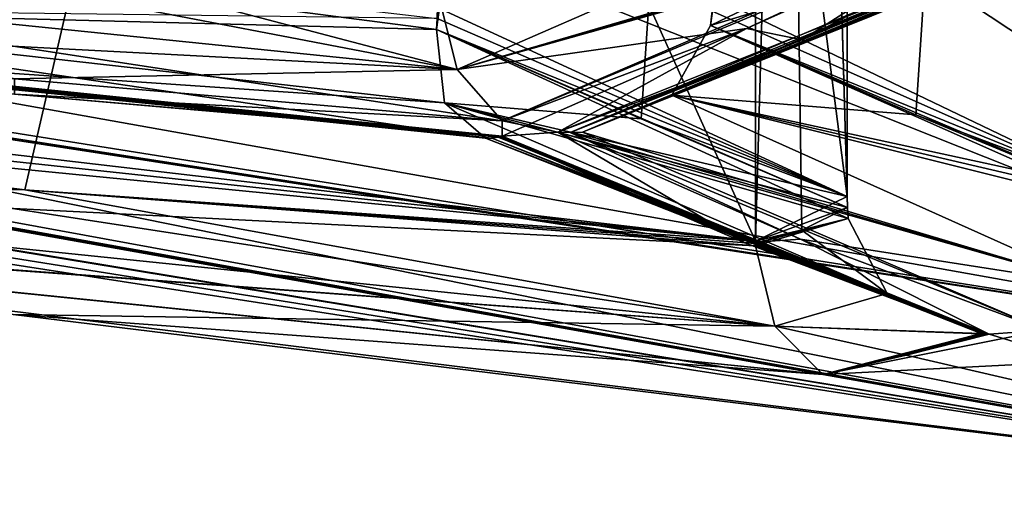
# Model space of a CAD drawing. Header units: millimetres. Extents: x -114 to 114, y -48 to 36.
# Tile 57 of 256: x -71.691 to -70.915, y -47.894 to -47.515. Entities that reach past the tile are written whole.
import ezdxf

# ---------------------------------------------------------------- set-up
doc = ezdxf.new("R2010")
doc.units = ezdxf.units.MM
doc.header["$LTSCALE"] = 65.185185
for name, color, linetype in [('1009', 7, 'CONTINUOUS'), ('1042', 7, 'CONTINUOUS'), ('1174', 7, 'CONTINUOUS'), ('1256', 7, 'CONTINUOUS'), ('1536', 7, 'CONTINUOUS'), ('1538', 7, 'CONTINUOUS'), ('1674', 7, 'CONTINUOUS'), ('1679', 7, 'CONTINUOUS'), ('1682', 7, 'CONTINUOUS'), ('1688', 7, 'CONTINUOUS'), ('1760', 7, 'CONTINUOUS'), ('1791', 7, 'CONTINUOUS'), ('1797', 7, 'CONTINUOUS'), ('1802', 7, 'CONTINUOUS'), ('476', 7, 'CONTINUOUS'), ('523', 7, 'CONTINUOUS'), ('609', 7, 'CONTINUOUS'), ('610', 7, 'CONTINUOUS'), ('641', 7, 'CONTINUOUS'), ('671', 7, 'CONTINUOUS'), ('675', 7, 'CONTINUOUS'), ('683', 7, 'CONTINUOUS'), ('704', 7, 'CONTINUOUS'), ('709', 7, 'CONTINUOUS'), ('731', 7, 'CONTINUOUS'), ('735', 7, 'CONTINUOUS'), ('912', 7, 'CONTINUOUS'), ('935', 7, 'CONTINUOUS'), ('945', 7, 'CONTINUOUS'), ('953', 7, 'CONTINUOUS')]:
    doc.layers.add(name, color=color, linetype=linetype)

msp = doc.modelspace()

# ---------------------------------------------------------------- linework, layer by layer
at = {"layer": '1009', "color": 7, "linetype": 'CONTINUOUS', "true_color": 0x858787}
for points in [[(-72.03623, -47.48347, 234.66041), (-72.0096, -47.42681, 234.64065), (-71.346, -47.55435, 234.66027), (-72.03623, -47.48347, 234.66041)], [(-72.0096, -47.42681, 234.64065), (-71.68592, -47.46476, 234.64065), (-71.346, -47.55435, 234.66027), (-72.0096, -47.42681, 234.64065)], [(-71.68592, -47.46476, 234.64065), (-71.36131, -47.49358, 234.64065), (-71.346, -47.55435, 234.66027), (-71.68592, -47.46476, 234.64065)], [(-71.31053, -47.59477, 234.71747), (-71.69461, -47.56165, 234.71747), (-72.03623, -47.48347, 234.66041), (-71.31053, -47.59477, 234.71747)], [(-71.31053, -47.59477, 234.71747), (-72.03623, -47.48347, 234.66041), (-71.346, -47.55435, 234.66027), (-71.31053, -47.59477, 234.71747)]]:
    msp.add_3dface(points, dxfattribs=at)
at = {"layer": '1042', "color": 7, "linetype": 'CONTINUOUS', "true_color": 0x858787}
for points in [[(-72.25936, -47.57675, 235.57424), (-71.09583, -47.75652, 235.59613), (-72.28513, -47.63403, 235.59462), (-72.25936, -47.57675, 235.57424)], [(-71.68666, -47.64908, 235.57424), (-71.09583, -47.75652, 235.59613), (-72.25936, -47.57675, 235.57424), (-71.68666, -47.64908, 235.57424)], [(-72.28513, -47.63403, 235.59462), (-71.09583, -47.75652, 235.59613), (-72.32657, -47.66538, 235.65345), (-72.28513, -47.63403, 235.59462)], [(-71.1111, -47.69322, 235.57424), (-71.09583, -47.75652, 235.59613), (-71.68666, -47.64908, 235.57424), (-71.1111, -47.69322, 235.57424)], [(-72.32657, -47.66538, 235.65345), (-71.05809, -47.79478, 235.6589), (-72.3282, -47.66568, 235.65617), (-72.32657, -47.66538, 235.65345)], [(-71.05809, -47.79478, 235.6589), (-71.69569, -47.74749, 235.6589), (-72.3282, -47.66568, 235.65617), (-71.05809, -47.79478, 235.6589)], [(-71.09583, -47.75652, 235.59613), (-71.05809, -47.79478, 235.6589), (-72.32657, -47.66538, 235.65345), (-71.09583, -47.75652, 235.59613)]]:
    msp.add_3dface(points, dxfattribs=at)
at = {"layer": '1174', "color": 7, "linetype": 'CONTINUOUS', "true_color": 0x858787}
for points in [[(-71.14653, -47.51947, 234.76301), (-70.83116, -47.42376, 234.17596), (-70.8221, -47.36329, 234.20637), (-71.14653, -47.51947, 234.76301)], [(-71.14653, -47.51947, 234.76301), (-70.8221, -47.36329, 234.20637), (-71.14539, -47.50819, 234.76498), (-71.14653, -47.51947, 234.76301)], [(-71.14653, -47.51947, 234.76301), (-71.17696, -47.57459, 234.74988), (-70.83116, -47.42376, 234.17596), (-71.14653, -47.51947, 234.76301)], [(-71.17696, -47.57459, 234.74988), (-70.86663, -47.45021, 234.10707), (-70.83116, -47.42376, 234.17596), (-71.17696, -47.57459, 234.74988)], [(-71.26686, -47.60372, 234.74268), (-71.07449, -47.53096, 234.40948), (-70.87842, -47.44776, 234.08686), (-71.26686, -47.60372, 234.74268)], [(-71.25704, -47.60398, 234.74265), (-71.26686, -47.60372, 234.74268), (-70.87842, -47.44776, 234.08686), (-71.25704, -47.60398, 234.74265)], [(-71.25704, -47.60398, 234.74265), (-70.87842, -47.44776, 234.08686), (-70.87343, -47.44929, 234.09529), (-71.25704, -47.60398, 234.74265)], [(-71.24727, -47.60353, 234.74279), (-71.25704, -47.60398, 234.74265), (-70.87343, -47.44929, 234.09529), (-71.24727, -47.60353, 234.74279)], [(-71.24727, -47.60353, 234.74279), (-70.87343, -47.44929, 234.09529), (-70.87001, -47.44993, 234.10118), (-71.24727, -47.60353, 234.74279)], [(-71.07449, -47.53096, 234.40948), (-70.88343, -47.44551, 234.07856), (-70.87842, -47.44776, 234.08686), (-71.07449, -47.53096, 234.40948)], [(-70.86663, -47.45021, 234.10707), (-71.24727, -47.60353, 234.74279), (-70.87001, -47.44993, 234.10118), (-70.86663, -47.45021, 234.10707)], [(-71.17696, -47.57459, 234.74988), (-71.24727, -47.60353, 234.74279), (-70.86663, -47.45021, 234.10707), (-71.17696, -47.57459, 234.74988)]]:
    msp.add_3dface(points, dxfattribs=at)
at = {"layer": '1256', "color": 7, "linetype": 'CONTINUOUS', "true_color": 0x858787}
for points in [[(-71.36131, -47.49358, 234.64065), (-71.00633, -47.40595, 234.06226), (-71.346, -47.55435, 234.66027), (-71.36131, -47.49358, 234.64065)], [(-71.00633, -47.40595, 234.06226), (-70.93995, -47.43537, 234.05363), (-71.346, -47.55435, 234.66027), (-71.00633, -47.40595, 234.06226)], [(-70.93995, -47.43537, 234.05363), (-70.93354, -47.43606, 234.05344), (-71.346, -47.55435, 234.66027), (-70.93995, -47.43537, 234.05363)], [(-70.93354, -47.43606, 234.05344), (-70.9271, -47.43643, 234.05335), (-71.346, -47.55435, 234.66027), (-70.93354, -47.43606, 234.05344)], [(-70.9271, -47.43643, 234.05335), (-71.11816, -47.52195, 234.38427), (-71.346, -47.55435, 234.66027), (-70.9271, -47.43643, 234.05335)], [(-71.11816, -47.52195, 234.38427), (-71.31053, -47.59477, 234.71747), (-71.346, -47.55435, 234.66027), (-71.11816, -47.52195, 234.38427)]]:
    msp.add_3dface(points, dxfattribs=at)
at = {"layer": '1536', "color": 7, "linetype": 'CONTINUOUS', "true_color": 0x858787}
for points in [[(-72.10754, -45.45594, 236.45), (-70.5, -47.7943, 236.45), (-72.10754, -45.15, 236.45), (-72.10754, -45.45594, 236.45)], [(-70.5, -47.7943, 236.45), (-71.25056, -45.36801, 236.45), (-72.10754, -45.15, 236.45), (-70.5, -47.7943, 236.45)], [(-71.25056, -45.36801, 236.45), (-70.5, -47.7943, 236.45), (-71.2183, -45.43693, 236.45), (-71.25056, -45.36801, 236.45)], [(-70.5, -47.7943, 236.45), (-71.17898, -45.45958, 236.45), (-71.2183, -45.43693, 236.45), (-70.5, -47.7943, 236.45)], [(-72.10754, -45.45594, 236.45), (-72.23784, -45.55309, 236.45), (-70.5, -47.7943, 236.45), (-72.10754, -45.45594, 236.45)], [(-70.5, -47.7943, 236.45), (-70.5, -45.45, 236.45), (-71.1299, -45.46634, 236.45), (-70.5, -47.7943, 236.45)], [(-70.5, -47.7943, 236.45), (-71.1299, -45.46634, 236.45), (-71.17898, -45.45958, 236.45), (-70.5, -47.7943, 236.45)], [(-72.23784, -45.55309, 236.45), (-72.33737, -45.58973, 236.45), (-70.5, -47.7943, 236.45), (-72.23784, -45.55309, 236.45)], [(-70.5, -47.7943, 236.45), (-72.33737, -45.58973, 236.45), (-73.48296, -45.82187, 236.45), (-70.5, -47.7943, 236.45)], [(-74.60094, -46.16301, 236.45), (-70.5, -47.7943, 236.45), (-73.48296, -45.82187, 236.45), (-74.60094, -46.16301, 236.45)], [(-74.60094, -47.0617, 236.45), (-70.5, -47.7943, 236.45), (-74.60094, -46.16301, 236.45), (-74.60094, -47.0617, 236.45)]]:
    msp.add_3dface(points, dxfattribs=at)
at = {"layer": '1538', "color": 7, "linetype": 'CONTINUOUS', "true_color": 0x858787}
for points in [[(-71.07465, -47.68081, 235.51097), (-71.11118, -47.68952, 235.57424), (-71.11118, -45.15, 235.57424), (-71.07465, -47.68081, 235.51097)], [(-71.03879, -47.66311, 235.44887), (-71.07465, -47.68081, 235.51097), (-71.11118, -45.15, 235.57424), (-71.03879, -47.66311, 235.44887)], [(-71.03901, -47.65436, 235.44924), (-71.03879, -47.66311, 235.44887), (-71.11118, -45.15, 235.57424), (-71.03901, -47.65436, 235.44924)], [(-71.03901, -47.65436, 235.44924), (-71.11118, -45.15, 235.57424), (-71.03901, -45.15, 235.44924), (-71.03901, -47.65436, 235.44924)], [(-71.03815, -47.67165, 235.44775), (-71.07465, -47.68081, 235.51097), (-71.03879, -47.66311, 235.44887), (-71.03815, -47.67165, 235.44775)]]:
    msp.add_3dface(points, dxfattribs=at)
at = {"layer": '1674', "color": 7, "linetype": 'CONTINUOUS', "true_color": 0x858787}
for points in [[(-71.11118, -47.68952, 239.42576), (-71.03901, -47.65436, 239.55076), (-71.03901, -45.15, 239.55076), (-71.11118, -47.68952, 239.42576)], [(-71.11118, -45.15, 239.42576), (-71.11118, -47.68952, 239.42576), (-71.03901, -45.15, 239.55076), (-71.11118, -45.15, 239.42576)], [(-71.03901, -47.65436, 239.55076), (-71.11118, -47.68952, 239.42576), (-71.03879, -47.66311, 239.55113), (-71.03901, -47.65436, 239.55076)], [(-71.11118, -47.68952, 239.42576), (-71.03815, -47.67165, 239.55225), (-71.03879, -47.66311, 239.55113), (-71.11118, -47.68952, 239.42576)], [(-71.11118, -47.68952, 239.42576), (-71.07465, -47.68081, 239.48903), (-71.03815, -47.67165, 239.55225), (-71.11118, -47.68952, 239.42576)]]:
    msp.add_3dface(points, dxfattribs=at)
at = {"layer": '1679', "color": 7, "linetype": 'CONTINUOUS', "true_color": 0x858787}
for points in [[(-72.25936, -47.57675, 239.42576), (-71.68666, -47.64908, 239.42576), (-71.11118, -45.15, 239.42576), (-72.25936, -47.57675, 239.42576)], [(-72.25748, -47.56644, 239.42576), (-72.25936, -47.57675, 239.42576), (-71.11118, -45.15, 239.42576), (-72.25748, -47.56644, 239.42576)], [(-72.25684, -47.55574, 239.42576), (-72.25748, -47.56644, 239.42576), (-71.11118, -45.15, 239.42576), (-72.25684, -47.55574, 239.42576)], [(-72.25684, -47.55574, 239.42576), (-71.11118, -45.15, 239.42576), (-72.25684, -45.15, 239.42576), (-72.25684, -47.55574, 239.42576)], [(-71.68666, -47.64908, 239.42576), (-71.11118, -47.68952, 239.42576), (-71.11118, -45.15, 239.42576), (-71.68666, -47.64908, 239.42576)], [(-71.68666, -47.64908, 239.42576), (-71.1111, -47.69322, 239.42576), (-71.11116, -47.69137, 239.42576), (-71.68666, -47.64908, 239.42576)], [(-71.11118, -47.68952, 239.42576), (-71.68666, -47.64908, 239.42576), (-71.11116, -47.69137, 239.42576), (-71.11118, -47.68952, 239.42576)]]:
    msp.add_3dface(points, dxfattribs=at)
at = {"layer": '1682', "color": 7, "linetype": 'CONTINUOUS', "true_color": 0x858787}
for points in [[(-71.03901, -47.65436, 239.55076), (-71.36151, -47.5054, 240.10935), (-71.36151, -45.15, 240.10935), (-71.03901, -47.65436, 239.55076)], [(-71.03901, -47.65436, 239.55076), (-71.36151, -45.15, 240.10935), (-71.03901, -45.15, 239.55076), (-71.03901, -47.65436, 239.55076)], [(-71.03901, -47.65436, 239.55076), (-71.36173, -47.51412, 240.10973), (-71.36151, -47.5054, 240.10935), (-71.03901, -47.65436, 239.55076)], [(-71.03901, -47.65436, 239.55076), (-71.36238, -47.52273, 240.11086), (-71.36173, -47.51412, 240.10973), (-71.03901, -47.65436, 239.55076)], [(-71.03901, -47.65436, 239.55076), (-71.20115, -47.59304, 239.8316), (-71.36238, -47.52273, 240.11086), (-71.03901, -47.65436, 239.55076)]]:
    msp.add_3dface(points, dxfattribs=at)
at = {"layer": '1688', "color": 7, "linetype": 'CONTINUOUS', "true_color": 0x858787}
for points in [[(-71.14539, -47.50819, 240.23502), (-71.14653, -47.51947, 240.23699), (-70.8225, -45.15, 239.67576), (-71.14539, -47.50819, 240.23502)], [(-71.14653, -47.51947, 240.23699), (-70.98497, -47.58997, 239.95717), (-70.8225, -45.15, 239.67576), (-71.14653, -47.51947, 240.23699)], [(-70.98497, -47.58997, 239.95717), (-70.8225, -47.65144, 239.67576), (-70.8225, -45.15, 239.67576), (-70.98497, -47.58997, 239.95717)]]:
    msp.add_3dface(points, dxfattribs=at)
at = {"layer": '1760', "color": 7, "linetype": 'CONTINUOUS', "true_color": 0x858787}
msp.add_3dface([(-74.60094, -47.0617, 238.55), (-70.5, -45.45, 238.55), (-70.5, -47.7943, 238.55), (-74.60094, -47.0617, 238.55)], dxfattribs=at)
at = {"layer": '1791', "color": 7, "linetype": 'CONTINUOUS', "true_color": 0x858787}
for points in [[(-71.36173, -47.51412, 234.89027), (-71.36238, -47.52273, 234.88914), (-71.03901, -45.15, 235.44924), (-71.36173, -47.51412, 234.89027)], [(-71.36238, -47.52273, 234.88914), (-71.20115, -47.59304, 235.1684), (-71.03901, -45.15, 235.44924), (-71.36238, -47.52273, 234.88914)], [(-71.20115, -47.59304, 235.1684), (-71.03901, -47.65436, 235.44924), (-71.03901, -45.15, 235.44924), (-71.20115, -47.59304, 235.1684)]]:
    msp.add_3dface(points, dxfattribs=at)
at = {"layer": '1797', "color": 7, "linetype": 'CONTINUOUS', "true_color": 0x858787}
for points in [[(-70.8225, -47.65144, 235.32424), (-71.145, -45.15, 234.76565), (-70.8225, -45.15, 235.32424), (-70.8225, -47.65144, 235.32424)], [(-71.145, -45.15, 234.76565), (-70.8225, -47.65144, 235.32424), (-71.145, -47.49652, 234.76565), (-71.145, -45.15, 234.76565)], [(-70.8225, -47.65144, 235.32424), (-71.14539, -47.50819, 234.76498), (-71.145, -47.49652, 234.76565), (-70.8225, -47.65144, 235.32424)], [(-70.8225, -47.65144, 235.32424), (-71.14653, -47.51947, 234.76301), (-71.14539, -47.50819, 234.76498), (-70.8225, -47.65144, 235.32424)], [(-70.8225, -47.65144, 235.32424), (-70.98497, -47.58997, 235.04283), (-71.14653, -47.51947, 234.76301), (-70.8225, -47.65144, 235.32424)]]:
    msp.add_3dface(points, dxfattribs=at)
at = {"layer": '1802', "color": 7, "linetype": 'CONTINUOUS', "true_color": 0x858787}
for points in [[(-71.11118, -47.68952, 235.57424), (-72.25684, -47.55574, 235.57424), (-72.25684, -45.15, 235.57424), (-71.11118, -47.68952, 235.57424)], [(-71.11118, -47.68952, 235.57424), (-72.25684, -45.15, 235.57424), (-71.11118, -45.15, 235.57424), (-71.11118, -47.68952, 235.57424)], [(-71.11118, -47.68952, 235.57424), (-72.25748, -47.56644, 235.57424), (-72.25684, -47.55574, 235.57424), (-71.11118, -47.68952, 235.57424)], [(-71.11118, -47.68952, 235.57424), (-72.25936, -47.57675, 235.57424), (-72.25748, -47.56644, 235.57424), (-71.11118, -47.68952, 235.57424)], [(-71.11118, -47.68952, 235.57424), (-71.68666, -47.64908, 235.57424), (-72.25936, -47.57675, 235.57424), (-71.11118, -47.68952, 235.57424)], [(-71.11118, -47.68952, 235.57424), (-71.11116, -47.69137, 235.57424), (-71.68666, -47.64908, 235.57424), (-71.11118, -47.68952, 235.57424)], [(-71.11116, -47.69137, 235.57424), (-71.1111, -47.69322, 235.57424), (-71.68666, -47.64908, 235.57424), (-71.11116, -47.69137, 235.57424)]]:
    msp.add_3dface(points, dxfattribs=at)
at = {"layer": '476', "color": 7, "linetype": 'CONTINUOUS', "true_color": 0x858787}
for points in [[(-74.62867, -47.13684, 236.40986), (-70.5, -47.89383, 236.34034), (-74.60094, -47.0617, 236.45), (-74.62867, -47.13684, 236.40986)], [(-74.60094, -47.0617, 236.45), (-70.5, -47.89383, 236.34034), (-70.5, -47.7943, 236.45), (-74.60094, -47.0617, 236.45)], [(-74.63397, -47.15121, 236.37992), (-70.5, -47.89383, 236.34034), (-74.62867, -47.13684, 236.40986), (-74.63397, -47.15121, 236.37992)], [(-74.63556, -47.15551, 236.35), (-70.5, -47.89383, 236.34034), (-74.63397, -47.15121, 236.37992), (-74.63556, -47.15551, 236.35)], [(-74.63552, -47.1554, 236.34515), (-70.5, -47.89383, 236.34034), (-74.63556, -47.15551, 236.35), (-74.63552, -47.1554, 236.34515)], [(-74.6354, -47.15507, 236.34034), (-70.5, -47.89383, 236.34034), (-74.63552, -47.1554, 236.34515), (-74.6354, -47.15507, 236.34034)]]:
    msp.add_3dface(points, dxfattribs=at)
at = {"layer": '523', "color": 7, "linetype": 'CONTINUOUS', "true_color": 0x858787}
for points in [[(-74.57221, -47.16635, 238.76911), (-74.6354, -47.15507, 238.65966), (-70.5, -47.89383, 238.65966), (-74.57221, -47.16635, 238.76911)], [(-74.50896, -47.1762, 238.87866), (-74.57221, -47.16635, 238.76911), (-70.5, -47.89383, 238.65966), (-74.50896, -47.1762, 238.87866)], [(-74.50896, -47.1762, 238.87866), (-70.5, -47.89383, 238.65966), (-74.08755, -47.2522, 239.3411), (-74.50896, -47.1762, 238.87866)], [(-74.08755, -47.2522, 239.3411), (-70.5, -47.89383, 238.65966), (-73.446, -47.43614, 239.3411), (-74.08755, -47.2522, 239.3411)], [(-70.5, -47.89383, 238.65966), (-73.31501, -47.43038, 239.56799), (-73.38049, -47.43401, 239.45457), (-70.5, -47.89383, 238.65966)], [(-70.5, -47.89383, 238.65966), (-73.27134, -47.43643, 239.5932), (-73.31501, -47.43038, 239.56799), (-70.5, -47.89383, 238.65966)], [(-73.446, -47.43614, 239.3411), (-70.5, -47.89383, 238.65966), (-73.38049, -47.43401, 239.45457), (-73.446, -47.43614, 239.3411)], [(-73.27134, -47.43643, 239.5932), (-70.5, -47.89383, 238.65966), (-72.32982, -47.66589, 239.3411), (-73.27134, -47.43643, 239.5932)], [(-71.11816, -47.52195, 240.61573), (-71.07449, -47.53096, 240.59052), (-70.9271, -47.43643, 240.94665), (-71.11816, -47.52195, 240.61573)], [(-71.07449, -47.53096, 240.59052), (-70.88343, -47.44551, 240.92144), (-70.9271, -47.43643, 240.94665), (-71.07449, -47.53096, 240.59052)], [(-71.31053, -47.59477, 240.28253), (-71.26686, -47.60372, 240.25732), (-71.11816, -47.52195, 240.61573), (-71.31053, -47.59477, 240.28253)], [(-71.26686, -47.60372, 240.25732), (-71.07449, -47.53096, 240.59052), (-71.11816, -47.52195, 240.61573), (-71.26686, -47.60372, 240.25732)], [(-71.31053, -47.59477, 240.28253), (-71.69461, -47.56165, 240.28253), (-71.69461, -47.57362, 240.23211), (-71.31053, -47.59477, 240.28253)], [(-71.31053, -47.6067, 240.23211), (-71.31053, -47.59477, 240.28253), (-71.69461, -47.57362, 240.23211), (-71.31053, -47.6067, 240.23211)], [(-71.26686, -47.60372, 240.25732), (-71.31053, -47.59477, 240.28253), (-71.31053, -47.6067, 240.23211), (-71.26686, -47.60372, 240.25732)], [(-71.11945, -47.69099, 239.90116), (-71.26686, -47.60372, 240.25732), (-71.31053, -47.6067, 240.23211), (-71.11945, -47.69099, 239.90116)], [(-71.07578, -47.68802, 239.92637), (-71.26686, -47.60372, 240.25732), (-71.11945, -47.69099, 239.90116), (-71.07578, -47.68802, 239.92637)], [(-72.32982, -47.66589, 239.3411), (-70.5, -47.89383, 238.65966), (-71.69569, -47.74749, 239.3411), (-72.32982, -47.66589, 239.3411)], [(-70.9271, -47.76275, 239.56799), (-71.07578, -47.68802, 239.92637), (-71.11945, -47.69099, 239.90116), (-70.9271, -47.76275, 239.56799)], [(-70.88343, -47.7598, 239.5932), (-71.07578, -47.68802, 239.92637), (-70.9271, -47.76275, 239.56799), (-70.88343, -47.7598, 239.5932)], [(-71.69569, -47.74749, 239.3411), (-70.5, -47.89383, 238.65966), (-71.05809, -47.79478, 239.3411), (-71.69569, -47.74749, 239.3411)], [(-70.5, -47.89383, 238.65966), (-70.9271, -47.76275, 239.56799), (-70.99255, -47.77949, 239.45462), (-70.5, -47.89383, 238.65966)], [(-70.5, -47.89383, 238.65966), (-70.88343, -47.7598, 239.5932), (-70.9271, -47.76275, 239.56799), (-70.5, -47.89383, 238.65966)], [(-71.05809, -47.79478, 239.3411), (-70.5, -47.89383, 238.65966), (-70.99255, -47.77949, 239.45462), (-71.05809, -47.79478, 239.3411)]]:
    msp.add_3dface(points, dxfattribs=at)
at = {"layer": '609', "color": 7, "linetype": 'CONTINUOUS', "true_color": 0x858787}
for points in [[(-74.62879, -47.13716, 238.59058), (-74.60094, -47.0617, 238.55), (-70.5, -47.7943, 238.55), (-74.62879, -47.13716, 238.59058)], [(-74.63412, -47.1516, 238.62142), (-74.62879, -47.13716, 238.59058), (-70.5, -47.7943, 238.55), (-74.63412, -47.1516, 238.62142)], [(-74.63556, -47.15551, 238.65), (-74.63412, -47.1516, 238.62142), (-70.5, -47.7943, 238.55), (-74.63556, -47.15551, 238.65)], [(-74.63552, -47.1554, 238.65485), (-74.63556, -47.15551, 238.65), (-70.5, -47.7943, 238.55), (-74.63552, -47.1554, 238.65485)], [(-74.6354, -47.15507, 238.65966), (-74.63552, -47.1554, 238.65485), (-70.5, -47.7943, 238.55), (-74.6354, -47.15507, 238.65966)], [(-70.5, -47.89383, 238.65966), (-74.6354, -47.15507, 238.65966), (-70.5, -47.7943, 238.55), (-70.5, -47.89383, 238.65966)]]:
    msp.add_3dface(points, dxfattribs=at)
at = {"layer": '610', "color": 7, "linetype": 'CONTINUOUS', "true_color": 0x858787}
for points in [[(-70.5, -47.89383, 236.34034), (-74.6354, -47.15507, 236.34034), (-71.05809, -47.79478, 235.6589), (-70.5, -47.89383, 236.34034)], [(-71.05809, -47.79478, 235.6589), (-74.6354, -47.15507, 236.34034), (-71.69569, -47.74749, 235.6589), (-71.05809, -47.79478, 235.6589)], [(-70.9271, -47.43643, 234.05335), (-70.88343, -47.43038, 234.02814), (-71.07449, -47.53096, 234.40948), (-70.9271, -47.43643, 234.05335)], [(-71.07449, -47.53096, 234.40948), (-70.88343, -47.43038, 234.02814), (-70.88343, -47.44551, 234.07856), (-71.07449, -47.53096, 234.40948)], [(-71.11816, -47.52195, 234.38427), (-70.9271, -47.43643, 234.05335), (-71.07449, -47.53096, 234.40948), (-71.11816, -47.52195, 234.38427)], [(-71.31053, -47.6067, 234.76789), (-71.31053, -47.59477, 234.71747), (-71.11816, -47.52195, 234.38427), (-71.31053, -47.6067, 234.76789)], [(-71.31053, -47.6067, 234.76789), (-71.11816, -47.52195, 234.38427), (-71.26686, -47.60372, 234.74268), (-71.31053, -47.6067, 234.76789)], [(-71.26686, -47.60372, 234.74268), (-71.11816, -47.52195, 234.38427), (-71.07449, -47.53096, 234.40948), (-71.26686, -47.60372, 234.74268)], [(-71.31053, -47.59477, 234.71747), (-71.69461, -47.57362, 234.76789), (-71.69461, -47.56165, 234.71747), (-71.31053, -47.59477, 234.71747)], [(-71.31053, -47.6067, 234.76789), (-71.69461, -47.57362, 234.76789), (-71.31053, -47.59477, 234.71747), (-71.31053, -47.6067, 234.76789)], [(-71.11945, -47.69099, 235.09884), (-71.31053, -47.6067, 234.76789), (-71.26686, -47.60372, 234.74268), (-71.11945, -47.69099, 235.09884)], [(-71.07578, -47.68802, 235.07363), (-71.11945, -47.69099, 235.09884), (-71.26686, -47.60372, 234.74268), (-71.07578, -47.68802, 235.07363)], [(-70.9271, -47.76275, 235.43201), (-71.11945, -47.69099, 235.09884), (-71.07578, -47.68802, 235.07363), (-70.9271, -47.76275, 235.43201)], [(-70.88343, -47.7598, 235.4068), (-70.9271, -47.76275, 235.43201), (-71.07578, -47.68802, 235.07363), (-70.88343, -47.7598, 235.4068)], [(-71.05809, -47.79478, 235.6589), (-70.9271, -47.76275, 235.43201), (-70.88343, -47.7598, 235.4068), (-71.05809, -47.79478, 235.6589)], [(-70.5, -47.76603, 235.4068), (-71.05809, -47.79478, 235.6589), (-70.88343, -47.7598, 235.4068), (-70.5, -47.76603, 235.4068)], [(-70.9271, -47.76275, 235.43201), (-71.05809, -47.79478, 235.6589), (-70.99255, -47.77949, 235.54538), (-70.9271, -47.76275, 235.43201)], [(-70.5, -47.89383, 236.34034), (-71.05809, -47.79478, 235.6589), (-70.5, -47.76603, 235.4068), (-70.5, -47.89383, 236.34034)]]:
    msp.add_3dface(points, dxfattribs=at)
at = {"layer": '641', "color": 7, "linetype": 'CONTINUOUS', "true_color": 0x858787}
for points in [[(-71.00633, -47.40595, 240.93774), (-71.36131, -47.49358, 240.35935), (-71.346, -47.55435, 240.33973), (-71.00633, -47.40595, 240.93774)], [(-70.93995, -47.43537, 240.94637), (-71.00633, -47.40595, 240.93774), (-71.346, -47.55435, 240.33973), (-70.93995, -47.43537, 240.94637)], [(-71.31053, -47.59477, 240.28253), (-70.93995, -47.43537, 240.94637), (-71.346, -47.55435, 240.33973), (-71.31053, -47.59477, 240.28253)], [(-70.93995, -47.43537, 240.94637), (-71.31053, -47.59477, 240.28253), (-70.93354, -47.43606, 240.94656), (-70.93995, -47.43537, 240.94637)], [(-71.31053, -47.59477, 240.28253), (-71.11816, -47.52195, 240.61573), (-70.93354, -47.43606, 240.94656), (-71.31053, -47.59477, 240.28253)], [(-71.11816, -47.52195, 240.61573), (-70.9271, -47.43643, 240.94665), (-70.93354, -47.43606, 240.94656), (-71.11816, -47.52195, 240.61573)]]:
    msp.add_3dface(points, dxfattribs=at)
at = {"layer": '671', "color": 7, "linetype": 'CONTINUOUS', "true_color": 0x858787}
for points in [[(-72.25936, -47.57675, 239.42576), (-72.28513, -47.63403, 239.40538), (-71.68666, -47.64908, 239.42576), (-72.25936, -47.57675, 239.42576)], [(-72.28513, -47.63403, 239.40538), (-72.32657, -47.66538, 239.34655), (-71.09583, -47.75652, 239.40387), (-72.28513, -47.63403, 239.40538)], [(-71.68666, -47.64908, 239.42576), (-72.28513, -47.63403, 239.40538), (-71.1111, -47.69322, 239.42576), (-71.68666, -47.64908, 239.42576)], [(-71.1111, -47.69322, 239.42576), (-72.28513, -47.63403, 239.40538), (-71.09583, -47.75652, 239.40387), (-71.1111, -47.69322, 239.42576)], [(-72.32982, -47.66589, 239.3411), (-71.09583, -47.75652, 239.40387), (-72.3282, -47.66568, 239.34383), (-72.32982, -47.66589, 239.3411)], [(-72.32982, -47.66589, 239.3411), (-71.69569, -47.74749, 239.3411), (-71.09583, -47.75652, 239.40387), (-72.32982, -47.66589, 239.3411)], [(-71.09583, -47.75652, 239.40387), (-72.32657, -47.66538, 239.34655), (-72.3282, -47.66568, 239.34383), (-71.09583, -47.75652, 239.40387)], [(-71.69569, -47.74749, 239.3411), (-71.05809, -47.79478, 239.3411), (-71.09583, -47.75652, 239.40387), (-71.69569, -47.74749, 239.3411)]]:
    msp.add_3dface(points, dxfattribs=at)
at = {"layer": '675', "color": 7, "linetype": 'CONTINUOUS', "true_color": 0x858787}
for points in [[(-70.83116, -47.42376, 240.82404), (-70.86663, -47.45021, 240.89293), (-71.17696, -47.57459, 240.25012), (-70.83116, -47.42376, 240.82404)], [(-71.14653, -47.51947, 240.23699), (-70.83116, -47.42376, 240.82404), (-71.17696, -47.57459, 240.25012), (-71.14653, -47.51947, 240.23699)], [(-71.14539, -47.50819, 240.23502), (-70.83116, -47.42376, 240.82404), (-71.14653, -47.51947, 240.23699), (-71.14539, -47.50819, 240.23502)], [(-70.88343, -47.44551, 240.92144), (-71.07449, -47.53096, 240.59052), (-71.25704, -47.60398, 240.25735), (-70.88343, -47.44551, 240.92144)], [(-70.87842, -47.44776, 240.91314), (-70.88343, -47.44551, 240.92144), (-71.25704, -47.60398, 240.25735), (-70.87842, -47.44776, 240.91314)], [(-71.24727, -47.60353, 240.25721), (-70.87842, -47.44776, 240.91314), (-71.25704, -47.60398, 240.25735), (-71.24727, -47.60353, 240.25721)], [(-70.87343, -47.44929, 240.90471), (-70.87842, -47.44776, 240.91314), (-71.24727, -47.60353, 240.25721), (-70.87343, -47.44929, 240.90471)], [(-71.17696, -47.57459, 240.25012), (-70.87343, -47.44929, 240.90471), (-71.24727, -47.60353, 240.25721), (-71.17696, -47.57459, 240.25012)], [(-70.87001, -47.44993, 240.89882), (-70.87343, -47.44929, 240.90471), (-71.17696, -47.57459, 240.25012), (-70.87001, -47.44993, 240.89882)], [(-70.86663, -47.45021, 240.89293), (-70.87001, -47.44993, 240.89882), (-71.17696, -47.57459, 240.25012), (-70.86663, -47.45021, 240.89293)], [(-71.07449, -47.53096, 240.59052), (-71.26686, -47.60372, 240.25732), (-71.25704, -47.60398, 240.25735), (-71.07449, -47.53096, 240.59052)]]:
    msp.add_3dface(points, dxfattribs=at)
at = {"layer": '683', "color": 7, "linetype": 'CONTINUOUS', "true_color": 0x858787}
for points in [[(-71.1111, -47.69322, 239.42576), (-71.03815, -47.67165, 239.55225), (-71.11116, -47.69137, 239.42576), (-71.1111, -47.69322, 239.42576)], [(-71.03815, -47.67165, 239.55225), (-71.07465, -47.68081, 239.48903), (-71.11116, -47.69137, 239.42576), (-71.03815, -47.67165, 239.55225)], [(-71.03815, -47.67165, 239.55225), (-71.1111, -47.69322, 239.42576), (-71.00749, -47.73085, 239.56255), (-71.03815, -47.67165, 239.55225)], [(-71.07465, -47.68081, 239.48903), (-71.11118, -47.68952, 239.42576), (-71.11116, -47.69137, 239.42576), (-71.07465, -47.68081, 239.48903)], [(-71.1111, -47.69322, 239.42576), (-71.09583, -47.75652, 239.40387), (-71.00749, -47.73085, 239.56255), (-71.1111, -47.69322, 239.42576)], [(-71.00749, -47.73085, 239.56255), (-71.09583, -47.75652, 239.40387), (-70.93345, -47.76237, 239.56794), (-71.00749, -47.73085, 239.56255)], [(-71.09583, -47.75652, 239.40387), (-71.05809, -47.79478, 239.3411), (-70.93345, -47.76237, 239.56794), (-71.09583, -47.75652, 239.40387)], [(-70.93345, -47.76237, 239.56794), (-71.05809, -47.79478, 239.3411), (-70.93028, -47.7626, 239.56797), (-70.93345, -47.76237, 239.56794)], [(-71.05809, -47.79478, 239.3411), (-70.99255, -47.77949, 239.45462), (-70.93028, -47.7626, 239.56797), (-71.05809, -47.79478, 239.3411)], [(-70.99255, -47.77949, 239.45462), (-70.9271, -47.76275, 239.56799), (-70.93028, -47.7626, 239.56797), (-70.99255, -47.77949, 239.45462)]]:
    msp.add_3dface(points, dxfattribs=at)
at = {"layer": '704', "color": 7, "linetype": 'CONTINUOUS', "true_color": 0x858787}
for points in [[(-71.14653, -47.51947, 240.23699), (-71.17696, -47.57459, 240.25012), (-70.98497, -47.58997, 239.95717), (-71.14653, -47.51947, 240.23699)], [(-71.17696, -47.57459, 240.25012), (-71.24727, -47.60353, 240.25721), (-70.84365, -47.72426, 239.65444), (-71.17696, -47.57459, 240.25012)], [(-70.98497, -47.58997, 239.95717), (-71.17696, -47.57459, 240.25012), (-70.8225, -47.65144, 239.67576), (-70.98497, -47.58997, 239.95717)], [(-70.8225, -47.65144, 239.67576), (-71.17696, -47.57459, 240.25012), (-70.82269, -47.65732, 239.67576), (-70.8225, -47.65144, 239.67576)], [(-70.82269, -47.65732, 239.67576), (-71.17696, -47.57459, 240.25012), (-70.82327, -47.6631, 239.67576), (-70.82269, -47.65732, 239.67576)], [(-70.82327, -47.6631, 239.67576), (-71.17696, -47.57459, 240.25012), (-70.84365, -47.72426, 239.65444), (-70.82327, -47.6631, 239.67576)], [(-71.26686, -47.60372, 240.25732), (-71.07578, -47.68802, 239.92637), (-70.84365, -47.72426, 239.65444), (-71.26686, -47.60372, 240.25732)], [(-71.25704, -47.60398, 240.25735), (-71.26686, -47.60372, 240.25732), (-70.84365, -47.72426, 239.65444), (-71.25704, -47.60398, 240.25735)], [(-71.24727, -47.60353, 240.25721), (-71.25704, -47.60398, 240.25735), (-70.84365, -47.72426, 239.65444), (-71.24727, -47.60353, 240.25721)], [(-71.07578, -47.68802, 239.92637), (-70.88343, -47.7598, 239.5932), (-70.84365, -47.72426, 239.65444), (-71.07578, -47.68802, 239.92637)]]:
    msp.add_3dface(points, dxfattribs=at)
at = {"layer": '709', "color": 7, "linetype": 'CONTINUOUS', "true_color": 0x858787}
for points in [[(-71.36238, -47.52273, 240.11086), (-71.03815, -47.67165, 239.55225), (-71.35604, -47.58049, 240.14262), (-71.36238, -47.52273, 240.11086)], [(-71.03815, -47.67165, 239.55225), (-71.36238, -47.52273, 240.11086), (-71.03879, -47.66311, 239.55113), (-71.03815, -47.67165, 239.55225)], [(-71.36238, -47.52273, 240.11086), (-71.20115, -47.59304, 239.8316), (-71.03879, -47.66311, 239.55113), (-71.36238, -47.52273, 240.11086)], [(-71.03815, -47.67165, 239.55225), (-71.00749, -47.73085, 239.56255), (-71.35604, -47.58049, 240.14262), (-71.03815, -47.67165, 239.55225)], [(-71.35604, -47.58049, 240.14262), (-71.00749, -47.73085, 239.56255), (-71.3238, -47.6084, 240.20935), (-71.35604, -47.58049, 240.14262)], [(-71.20115, -47.59304, 239.8316), (-71.03901, -47.65436, 239.55076), (-71.03879, -47.66311, 239.55113), (-71.20115, -47.59304, 239.8316)], [(-71.3238, -47.6084, 240.20935), (-70.93345, -47.76237, 239.56794), (-71.31886, -47.60837, 240.21803), (-71.3238, -47.6084, 240.20935)], [(-71.00749, -47.73085, 239.56255), (-70.93345, -47.76237, 239.56794), (-71.3238, -47.6084, 240.20935), (-71.00749, -47.73085, 239.56255)], [(-71.31886, -47.60837, 240.21803), (-70.93345, -47.76237, 239.56794), (-71.31378, -47.60758, 240.22669), (-71.31886, -47.60837, 240.21803)], [(-71.31378, -47.60758, 240.22669), (-70.93028, -47.7626, 239.56797), (-71.31216, -47.60718, 240.22941), (-71.31378, -47.60758, 240.22669)], [(-70.93345, -47.76237, 239.56794), (-70.93028, -47.7626, 239.56797), (-71.31378, -47.60758, 240.22669), (-70.93345, -47.76237, 239.56794)], [(-71.11945, -47.69099, 239.90116), (-71.31053, -47.6067, 240.23211), (-71.31216, -47.60718, 240.22941), (-71.11945, -47.69099, 239.90116)], [(-70.9271, -47.76275, 239.56799), (-71.11945, -47.69099, 239.90116), (-71.31216, -47.60718, 240.22941), (-70.9271, -47.76275, 239.56799)], [(-70.93028, -47.7626, 239.56797), (-70.9271, -47.76275, 239.56799), (-71.31216, -47.60718, 240.22941), (-70.93028, -47.7626, 239.56797)]]:
    msp.add_3dface(points, dxfattribs=at)
at = {"layer": '731', "color": 7, "linetype": 'CONTINUOUS', "true_color": 0x858787}
for points in [[(-72.02191, -47.50568, 240.13603), (-72.00651, -47.43912, 240.10935), (-71.36238, -47.52273, 240.11086), (-72.02191, -47.50568, 240.13603)], [(-71.36238, -47.52273, 240.11086), (-72.00651, -47.43912, 240.10935), (-71.36173, -47.51412, 240.10973), (-71.36238, -47.52273, 240.11086)], [(-72.06424, -47.53232, 240.20935), (-72.02191, -47.50568, 240.13603), (-71.3238, -47.6084, 240.20935), (-72.06424, -47.53232, 240.20935)], [(-72.02191, -47.50568, 240.13603), (-71.36238, -47.52273, 240.11086), (-71.35604, -47.58049, 240.14262), (-72.02191, -47.50568, 240.13603)], [(-72.02191, -47.50568, 240.13603), (-71.35604, -47.58049, 240.14262), (-71.3238, -47.6084, 240.20935), (-72.02191, -47.50568, 240.13603)], [(-71.31053, -47.6067, 240.23211), (-71.69461, -47.57362, 240.23211), (-72.07084, -47.53076, 240.22078), (-71.31053, -47.6067, 240.23211)], [(-71.31053, -47.6067, 240.23211), (-72.07084, -47.53076, 240.22078), (-71.31216, -47.60718, 240.22941), (-71.31053, -47.6067, 240.23211)], [(-72.07084, -47.53076, 240.22078), (-72.06424, -47.53232, 240.20935), (-71.31886, -47.60837, 240.21803), (-72.07084, -47.53076, 240.22078)], [(-72.07084, -47.53076, 240.22078), (-71.31886, -47.60837, 240.21803), (-71.31378, -47.60758, 240.22669), (-72.07084, -47.53076, 240.22078)], [(-72.07084, -47.53076, 240.22078), (-71.31378, -47.60758, 240.22669), (-71.31216, -47.60718, 240.22941), (-72.07084, -47.53076, 240.22078)], [(-72.06424, -47.53232, 240.20935), (-71.3238, -47.6084, 240.20935), (-71.31886, -47.60837, 240.21803), (-72.06424, -47.53232, 240.20935)]]:
    msp.add_3dface(points, dxfattribs=at)
at = {"layer": '735', "color": 7, "linetype": 'CONTINUOUS', "true_color": 0x858787}
for points in [[(-72.07739, -47.51587, 240.28253), (-71.346, -47.55435, 240.33973), (-72.03623, -47.48347, 240.33959), (-72.07739, -47.51587, 240.28253)], [(-71.346, -47.55435, 240.33973), (-71.36131, -47.49358, 240.35935), (-72.03623, -47.48347, 240.33959), (-71.346, -47.55435, 240.33973)], [(-72.07739, -47.51587, 240.28253), (-71.69461, -47.56165, 240.28253), (-71.346, -47.55435, 240.33973), (-72.07739, -47.51587, 240.28253)], [(-71.69461, -47.56165, 240.28253), (-71.31053, -47.59477, 240.28253), (-71.346, -47.55435, 240.33973), (-71.69461, -47.56165, 240.28253)]]:
    msp.add_3dface(points, dxfattribs=at)
at = {"layer": '912', "color": 7, "linetype": 'CONTINUOUS', "true_color": 0x858787}
for points in [[(-71.14653, -47.51947, 234.76301), (-70.82327, -47.6631, 235.32424), (-71.17696, -47.57459, 234.74988), (-71.14653, -47.51947, 234.76301)], [(-70.82269, -47.65732, 235.32424), (-70.82327, -47.6631, 235.32424), (-71.14653, -47.51947, 234.76301), (-70.82269, -47.65732, 235.32424)], [(-70.98497, -47.58997, 235.04283), (-70.82269, -47.65732, 235.32424), (-71.14653, -47.51947, 234.76301), (-70.98497, -47.58997, 235.04283)], [(-71.24727, -47.60353, 234.74279), (-71.17696, -47.57459, 234.74988), (-70.84365, -47.72426, 235.34556), (-71.24727, -47.60353, 234.74279)], [(-71.17696, -47.57459, 234.74988), (-70.82327, -47.6631, 235.32424), (-70.84365, -47.72426, 235.34556), (-71.17696, -47.57459, 234.74988)], [(-70.8225, -47.65144, 235.32424), (-70.82269, -47.65732, 235.32424), (-70.98497, -47.58997, 235.04283), (-70.8225, -47.65144, 235.32424)], [(-71.07578, -47.68802, 235.07363), (-71.26686, -47.60372, 234.74268), (-71.25704, -47.60398, 234.74265), (-71.07578, -47.68802, 235.07363)], [(-71.24727, -47.60353, 234.74279), (-70.88343, -47.7598, 235.4068), (-71.25704, -47.60398, 234.74265), (-71.24727, -47.60353, 234.74279)], [(-70.88343, -47.7598, 235.4068), (-71.07578, -47.68802, 235.07363), (-71.25704, -47.60398, 234.74265), (-70.88343, -47.7598, 235.4068)], [(-70.88343, -47.7598, 235.4068), (-71.24727, -47.60353, 234.74279), (-70.84365, -47.72426, 235.34556), (-70.88343, -47.7598, 235.4068)]]:
    msp.add_3dface(points, dxfattribs=at)
at = {"layer": '935', "color": 7, "linetype": 'CONTINUOUS', "true_color": 0x858787}
for points in [[(-71.07465, -47.68081, 235.51097), (-71.03815, -47.67165, 235.44775), (-71.00749, -47.73085, 235.43745), (-71.07465, -47.68081, 235.51097)], [(-71.11118, -47.68952, 235.57424), (-71.07465, -47.68081, 235.51097), (-71.00749, -47.73085, 235.43745), (-71.11118, -47.68952, 235.57424)], [(-71.11116, -47.69137, 235.57424), (-71.11118, -47.68952, 235.57424), (-71.00749, -47.73085, 235.43745), (-71.11116, -47.69137, 235.57424)], [(-71.1111, -47.69322, 235.57424), (-71.11116, -47.69137, 235.57424), (-71.00749, -47.73085, 235.43745), (-71.1111, -47.69322, 235.57424)], [(-71.09583, -47.75652, 235.59613), (-71.1111, -47.69322, 235.57424), (-71.00749, -47.73085, 235.43745), (-71.09583, -47.75652, 235.59613)], [(-70.93345, -47.76237, 235.43206), (-71.09583, -47.75652, 235.59613), (-71.00749, -47.73085, 235.43745), (-70.93345, -47.76237, 235.43206)], [(-70.99255, -47.77949, 235.54538), (-71.05809, -47.79478, 235.6589), (-71.09583, -47.75652, 235.59613), (-70.99255, -47.77949, 235.54538)], [(-70.9271, -47.76275, 235.43201), (-70.99255, -47.77949, 235.54538), (-71.09583, -47.75652, 235.59613), (-70.9271, -47.76275, 235.43201)], [(-70.9271, -47.76275, 235.43201), (-71.09583, -47.75652, 235.59613), (-70.93028, -47.7626, 235.43203), (-70.9271, -47.76275, 235.43201)], [(-70.93028, -47.7626, 235.43203), (-71.09583, -47.75652, 235.59613), (-70.93345, -47.76237, 235.43206), (-70.93028, -47.7626, 235.43203)]]:
    msp.add_3dface(points, dxfattribs=at)
at = {"layer": '945', "color": 7, "linetype": 'CONTINUOUS', "true_color": 0x858787}
for points in [[(-72.02191, -47.50568, 234.86397), (-72.06424, -47.53232, 234.79065), (-71.35604, -47.58049, 234.85738), (-72.02191, -47.50568, 234.86397)], [(-71.36173, -47.51412, 234.89027), (-72.02191, -47.50568, 234.86397), (-71.36238, -47.52273, 234.88914), (-71.36173, -47.51412, 234.89027)], [(-71.36238, -47.52273, 234.88914), (-72.02191, -47.50568, 234.86397), (-71.35604, -47.58049, 234.85738), (-71.36238, -47.52273, 234.88914)], [(-72.07739, -47.52788, 234.76789), (-71.69461, -47.57362, 234.76789), (-71.31216, -47.60718, 234.77059), (-72.07739, -47.52788, 234.76789)], [(-71.31378, -47.60758, 234.77331), (-72.07739, -47.52788, 234.76789), (-71.31216, -47.60718, 234.77059), (-71.31378, -47.60758, 234.77331)], [(-72.07739, -47.52788, 234.76789), (-71.31378, -47.60758, 234.77331), (-72.07084, -47.53076, 234.77922), (-72.07739, -47.52788, 234.76789)], [(-71.3238, -47.6084, 234.79065), (-72.06424, -47.53232, 234.79065), (-72.07084, -47.53076, 234.77922), (-71.3238, -47.6084, 234.79065)], [(-71.31886, -47.60837, 234.78197), (-71.3238, -47.6084, 234.79065), (-72.07084, -47.53076, 234.77922), (-71.31886, -47.60837, 234.78197)], [(-71.31378, -47.60758, 234.77331), (-71.31886, -47.60837, 234.78197), (-72.07084, -47.53076, 234.77922), (-71.31378, -47.60758, 234.77331)], [(-71.35604, -47.58049, 234.85738), (-72.06424, -47.53232, 234.79065), (-71.3238, -47.6084, 234.79065), (-71.35604, -47.58049, 234.85738)], [(-71.69461, -47.57362, 234.76789), (-71.31053, -47.6067, 234.76789), (-71.31216, -47.60718, 234.77059), (-71.69461, -47.57362, 234.76789)]]:
    msp.add_3dface(points, dxfattribs=at)
at = {"layer": '953', "color": 7, "linetype": 'CONTINUOUS', "true_color": 0x858787}
for points in [[(-71.36238, -47.52273, 234.88914), (-71.35604, -47.58049, 234.85738), (-71.20115, -47.59304, 235.1684), (-71.36238, -47.52273, 234.88914)], [(-71.00749, -47.73085, 235.43745), (-71.03815, -47.67165, 235.44775), (-71.35604, -47.58049, 234.85738), (-71.00749, -47.73085, 235.43745)], [(-71.35604, -47.58049, 234.85738), (-71.03815, -47.67165, 235.44775), (-71.03879, -47.66311, 235.44887), (-71.35604, -47.58049, 234.85738)], [(-71.00749, -47.73085, 235.43745), (-71.35604, -47.58049, 234.85738), (-71.3238, -47.6084, 234.79065), (-71.00749, -47.73085, 235.43745)], [(-71.20115, -47.59304, 235.1684), (-71.35604, -47.58049, 234.85738), (-71.03901, -47.65436, 235.44924), (-71.20115, -47.59304, 235.1684)], [(-71.03901, -47.65436, 235.44924), (-71.35604, -47.58049, 234.85738), (-71.03879, -47.66311, 235.44887), (-71.03901, -47.65436, 235.44924)], [(-71.00749, -47.73085, 235.43745), (-71.3238, -47.6084, 234.79065), (-71.31886, -47.60837, 234.78197), (-71.00749, -47.73085, 235.43745)], [(-71.00749, -47.73085, 235.43745), (-71.31886, -47.60837, 234.78197), (-71.31378, -47.60758, 234.77331), (-71.00749, -47.73085, 235.43745)], [(-70.93345, -47.76237, 235.43206), (-71.31378, -47.60758, 234.77331), (-71.31216, -47.60718, 234.77059), (-70.93345, -47.76237, 235.43206)], [(-70.93345, -47.76237, 235.43206), (-71.00749, -47.73085, 235.43745), (-71.31378, -47.60758, 234.77331), (-70.93345, -47.76237, 235.43206)], [(-71.31053, -47.6067, 234.76789), (-70.93028, -47.7626, 235.43203), (-71.31216, -47.60718, 234.77059), (-71.31053, -47.6067, 234.76789)], [(-70.93028, -47.7626, 235.43203), (-70.93345, -47.76237, 235.43206), (-71.31216, -47.60718, 234.77059), (-70.93028, -47.7626, 235.43203)], [(-71.31053, -47.6067, 234.76789), (-71.11945, -47.69099, 235.09884), (-70.93028, -47.7626, 235.43203), (-71.31053, -47.6067, 234.76789)], [(-71.11945, -47.69099, 235.09884), (-70.9271, -47.76275, 235.43201), (-70.93028, -47.7626, 235.43203), (-71.11945, -47.69099, 235.09884)]]:
    msp.add_3dface(points, dxfattribs=at)

doc.saveas('drawing.dxf')
